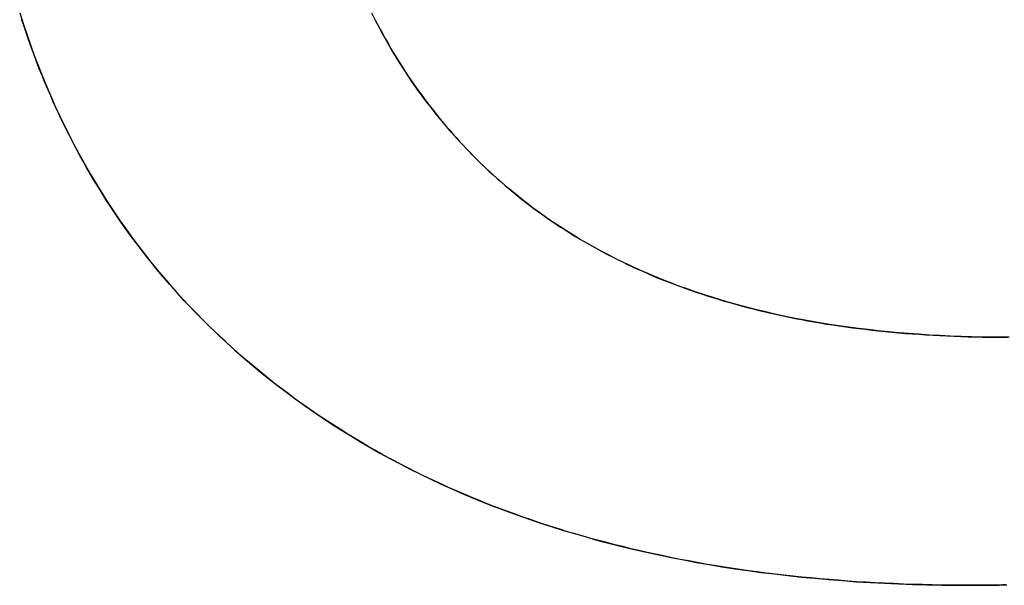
# Model space of a CAD drawing. Extents: x -4.4 to 4.4, y -6.1 to 5.8.
# Tile 58 of 157: x -1.9646 to -1.9034, y 3.4219 to 3.4571. Entities that reach past the tile are written whole.
import ezdxf

# ---------------------------------------------------------------- set-up
doc = ezdxf.new("R2010")
doc.units = 0
doc.layers.get('0').update_dxf_attribs({"linetype": 'CONTINUOUS'})

# ---------------------------------------------------------------- blocks, each defined once
blk = doc.blocks.new('*U1')
blk.add_line((-1.905428, 3.421946, 5.3045), (-1.905428, 3.421946, 5.304))
blk.add_line((-1.905428, 3.421946, 5.3045), (-1.905428, 3.421946, 5.304))
for points in [[(-1.94249, 3.45711, 5.3045), (-1.94234, 3.45681, 5.3045), (-1.94218, 3.45652, 5.3045), (-1.94202, 3.45622, 5.3045), (-1.94186, 3.45593, 5.3045), (-1.94169, 3.45564, 5.3045), (-1.94153, 3.45535, 5.3045), (-1.94136, 3.45507, 5.3045), (-1.94119, 3.45479, 5.3045), (-1.94101, 3.4545, 5.3045), (-1.94083, 3.45423, 5.3045), (-1.94066, 3.45395, 5.3045), (-1.94047, 3.45367, 5.3045), (-1.94029, 3.4534, 5.3045), (-1.9401, 3.45313, 5.3045), (-1.93992, 3.45286, 5.3045), (-1.93972, 3.45259, 5.3045), (-1.93953, 3.45233, 5.3045), (-1.93933, 3.45206, 5.3045), (-1.93914, 3.4518, 5.3045), (-1.93893, 3.45154, 5.3045), (-1.93873, 3.45129, 5.3045), (-1.93853, 3.45103, 5.3045), (-1.93832, 3.45078, 5.3045), (-1.93811, 3.45053, 5.3045), (-1.93789, 3.45028, 5.3045), (-1.93768, 3.45003, 5.3045), (-1.93746, 3.44979, 5.3045), (-1.93724, 3.44954, 5.3045), (-1.93702, 3.4493, 5.3045), (-1.93679, 3.44907, 5.3045), (-1.93656, 3.44883, 5.3045), (-1.93633, 3.44859, 5.3045), (-1.9361, 3.44836, 5.3045), (-1.93587, 3.44813, 5.3045), (-1.93563, 3.4479, 5.3045), (-1.93539, 3.44768, 5.3045), (-1.93515, 3.44746, 5.3045), (-1.9349, 3.44723, 5.3045), (-1.93466, 3.44702, 5.3045), (-1.93441, 3.4468, 5.3045), (-1.93416, 3.44659, 5.3045), (-1.9339, 3.44638, 5.3045), (-1.93365, 3.44617, 5.3045), (-1.93339, 3.44596, 5.3045), (-1.93313, 3.44576, 5.3045), (-1.93286, 3.44556, 5.3045), (-1.9326, 3.44536, 5.3045), (-1.93233, 3.44516, 5.3045), (-1.93206, 3.44497, 5.3045), (-1.93179, 3.44478, 5.3045), (-1.93151, 3.44459, 5.3045), (-1.93124, 3.4444, 5.3045), (-1.93096, 3.44422, 5.3045), (-1.93068, 3.44404, 5.3045), (-1.93039, 3.44386, 5.3045), (-1.93011, 3.44368, 5.3045), (-1.92982, 3.44351, 5.3045), (-1.92953, 3.44334, 5.3045), (-1.92923, 3.44317, 5.3045), (-1.92894, 3.443, 5.3045), (-1.92864, 3.44284, 5.3045), (-1.92834, 3.44267, 5.3045), (-1.92804, 3.44252, 5.3045), (-1.92773, 3.44236, 5.3045), (-1.92742, 3.4422, 5.3045), (-1.92711, 3.44205, 5.3045), (-1.9268, 3.4419, 5.3045), (-1.92649, 3.44175, 5.3045), (-1.92617, 3.44161, 5.3045), (-1.92585, 3.44147, 5.3045), (-1.92553, 3.44133, 5.3045), (-1.92521, 3.44119, 5.3045), (-1.92488, 3.44105, 5.3045), (-1.92455, 3.44092, 5.3045), (-1.92422, 3.44079, 5.3045), (-1.92389, 3.44066, 5.3045), (-1.92355, 3.44054, 5.3045), (-1.92322, 3.44041, 5.3045), (-1.92288, 3.44029, 5.3045), (-1.92253, 3.44018, 5.3045), (-1.92219, 3.44006, 5.3045), (-1.92184, 3.43995, 5.3045), (-1.92149, 3.43984, 5.3045), (-1.92114, 3.43973, 5.3045), (-1.92079, 3.43962, 5.3045), (-1.92043, 3.43952, 5.3045), (-1.92007, 3.43942, 5.3045), (-1.91971, 3.43932, 5.3045), (-1.91935, 3.43922, 5.3045), (-1.91898, 3.43913, 5.3045), (-1.91861, 3.43904, 5.3045), (-1.91824, 3.43895, 5.3045), (-1.91787, 3.43886, 5.3045), (-1.9175, 3.43878, 5.3045), (-1.91712, 3.4387, 5.3045), (-1.91674, 3.43862, 5.3045), (-1.91636, 3.43854, 5.3045), (-1.91597, 3.43847, 5.3045), (-1.91559, 3.43839, 5.3045), (-1.9152, 3.43832, 5.3045), (-1.91481, 3.43826, 5.3045), (-1.91441, 3.43819, 5.3045), (-1.91402, 3.43813, 5.3045), (-1.91362, 3.43807, 5.3045), (-1.91322, 3.43801, 5.3045), (-1.91281, 3.43796, 5.3045), (-1.91241, 3.43791, 5.3045), (-1.912, 3.43786, 5.3045), (-1.91159, 3.43781, 5.3045), (-1.91118, 3.43776, 5.3045), (-1.91076, 3.43772, 5.3045), (-1.91035, 3.43768, 5.3045), (-1.90993, 3.43764, 5.3045), (-1.90951, 3.43761, 5.3045), (-1.90908, 3.43758, 5.3045), (-1.90865, 3.43755, 5.3045), (-1.90823, 3.43752, 5.3045), (-1.90779, 3.43749, 5.3045), (-1.90736, 3.43747, 5.3045), (-1.90693, 3.43745, 5.3045), (-1.90649, 3.43743, 5.3045), (-1.90605, 3.43741, 5.3045), (-1.9056, 3.4374, 5.3045), (-1.90516, 3.43739, 5.3045), (-1.90471, 3.43738, 5.3045), (-1.90426, 3.43737, 5.3045), (-1.90381, 3.43737, 5.3045), (-1.90336, 3.43737, 5.3045)], [(-1.90336, 3.43737, 5.304), (-1.90404, 3.43737, 5.304), (-1.90472, 3.43738, 5.304), (-1.90539, 3.43739, 5.304), (-1.90605, 3.43741, 5.304), (-1.90672, 3.43744, 5.304), (-1.90737, 3.43747, 5.304), (-1.90802, 3.4375, 5.304), (-1.90867, 3.43755, 5.304), (-1.90931, 3.43759, 5.304), (-1.90994, 3.43765, 5.304), (-1.91057, 3.4377, 5.304), (-1.9112, 3.43777, 5.304), (-1.91182, 3.43784, 5.304), (-1.91243, 3.43791, 5.304), (-1.91304, 3.43799, 5.304), (-1.91364, 3.43808, 5.304), (-1.91424, 3.43817, 5.304), (-1.91483, 3.43826, 5.304), (-1.91542, 3.43836, 5.304), (-1.916, 3.43847, 5.304), (-1.91658, 3.43858, 5.304), (-1.91715, 3.4387, 5.304), (-1.91772, 3.43883, 5.304), (-1.91828, 3.43896, 5.304), (-1.91883, 3.43909, 5.304), (-1.91939, 3.43923, 5.304), (-1.91993, 3.43938, 5.304), (-1.92047, 3.43953, 5.304), (-1.92101, 3.43969, 5.304), (-1.92153, 3.43985, 5.304), (-1.92206, 3.44002, 5.304), (-1.92258, 3.44019, 5.304), (-1.92309, 3.44037, 5.304), (-1.9236, 3.44055, 5.304), (-1.9241, 3.44074, 5.304), (-1.9246, 3.44094, 5.304), (-1.92509, 3.44114, 5.304), (-1.92558, 3.44135, 5.304), (-1.92606, 3.44156, 5.304), (-1.92654, 3.44178, 5.304), (-1.92701, 3.442, 5.304), (-1.92748, 3.44223, 5.304), (-1.92794, 3.44246, 5.304), (-1.92839, 3.4427, 5.304), (-1.92884, 3.44295, 5.304), (-1.92929, 3.4432, 5.304), (-1.92973, 3.44345, 5.304), (-1.93016, 3.44372, 5.304), (-1.93059, 3.44398, 5.304), (-1.93101, 3.44426, 5.304), (-1.93143, 3.44453, 5.304), (-1.93185, 3.44482, 5.304), (-1.93225, 3.44511, 5.304), (-1.93266, 3.4454, 5.304), (-1.93305, 3.4457, 5.304), (-1.93345, 3.44601, 5.304), (-1.93383, 3.44632, 5.304), (-1.93421, 3.44664, 5.304), (-1.93459, 3.44696, 5.304), (-1.93496, 3.44729, 5.304), (-1.93533, 3.44762, 5.304), (-1.93569, 3.44796, 5.304), (-1.93604, 3.4483, 5.304), (-1.93639, 3.44865, 5.304), (-1.93674, 3.44901, 5.304), (-1.93707, 3.44937, 5.304), (-1.93741, 3.44973, 5.304), (-1.93774, 3.4501, 5.304), (-1.93806, 3.45047, 5.304), (-1.93837, 3.45085, 5.304), (-1.93869, 3.45123, 5.304), (-1.93899, 3.45162, 5.304), (-1.93929, 3.45201, 5.304), (-1.93959, 3.4524, 5.304), (-1.93988, 3.4528, 5.304), (-1.94016, 3.45321, 5.304), (-1.94044, 3.45362, 5.304), (-1.94071, 3.45403, 5.304), (-1.94098, 3.45445, 5.304), (-1.94124, 3.45488, 5.304), (-1.9415, 3.4553, 5.304), (-1.94175, 3.45574, 5.304), (-1.94199, 3.45617, 5.304), (-1.94223, 3.45661, 5.304), (-1.94247, 3.45706, 5.304), (-1.94269, 3.45751, 5.304)], [(-1.90336, 3.43737, 5.304), (-1.90404, 3.43737, 5.304), (-1.90472, 3.43738, 5.304), (-1.90539, 3.43739, 5.304), (-1.90605, 3.43741, 5.304), (-1.90672, 3.43744, 5.304), (-1.90737, 3.43747, 5.304), (-1.90802, 3.4375, 5.304), (-1.90867, 3.43755, 5.304), (-1.90931, 3.43759, 5.304), (-1.90994, 3.43765, 5.304), (-1.91057, 3.4377, 5.304), (-1.9112, 3.43777, 5.304), (-1.91182, 3.43784, 5.304), (-1.91243, 3.43791, 5.304), (-1.91304, 3.43799, 5.304), (-1.91364, 3.43808, 5.304), (-1.91424, 3.43817, 5.304), (-1.91483, 3.43826, 5.304), (-1.91542, 3.43836, 5.304), (-1.916, 3.43847, 5.304), (-1.91658, 3.43858, 5.304), (-1.91715, 3.4387, 5.304), (-1.91772, 3.43883, 5.304), (-1.91828, 3.43896, 5.304), (-1.91883, 3.43909, 5.304), (-1.91939, 3.43923, 5.304), (-1.91993, 3.43938, 5.304), (-1.92047, 3.43953, 5.304), (-1.92101, 3.43969, 5.304), (-1.92153, 3.43985, 5.304), (-1.92206, 3.44002, 5.304), (-1.92258, 3.44019, 5.304), (-1.92309, 3.44037, 5.304), (-1.9236, 3.44055, 5.304), (-1.9241, 3.44074, 5.304), (-1.9246, 3.44094, 5.304), (-1.92509, 3.44114, 5.304), (-1.92558, 3.44135, 5.304), (-1.92606, 3.44156, 5.304), (-1.92654, 3.44178, 5.304), (-1.92701, 3.442, 5.304), (-1.92748, 3.44223, 5.304), (-1.92794, 3.44246, 5.304), (-1.92839, 3.4427, 5.304), (-1.92884, 3.44295, 5.304), (-1.92929, 3.4432, 5.304), (-1.92973, 3.44345, 5.304), (-1.93016, 3.44372, 5.304), (-1.93059, 3.44398, 5.304), (-1.93101, 3.44426, 5.304), (-1.93143, 3.44453, 5.304), (-1.93185, 3.44482, 5.304), (-1.93225, 3.44511, 5.304), (-1.93266, 3.4454, 5.304), (-1.93305, 3.4457, 5.304), (-1.93345, 3.44601, 5.304), (-1.93383, 3.44632, 5.304), (-1.93421, 3.44664, 5.304), (-1.93459, 3.44696, 5.304), (-1.93496, 3.44729, 5.304), (-1.93533, 3.44762, 5.304), (-1.93569, 3.44796, 5.304), (-1.93604, 3.4483, 5.304), (-1.93639, 3.44865, 5.304), (-1.93674, 3.44901, 5.304), (-1.93707, 3.44937, 5.304), (-1.93741, 3.44973, 5.304), (-1.93774, 3.4501, 5.304), (-1.93806, 3.45047, 5.304), (-1.93837, 3.45085, 5.304), (-1.93869, 3.45123, 5.304), (-1.93899, 3.45162, 5.304), (-1.93929, 3.45201, 5.304), (-1.93959, 3.4524, 5.304), (-1.93988, 3.4528, 5.304), (-1.94016, 3.45321, 5.304), (-1.94044, 3.45362, 5.304), (-1.94071, 3.45403, 5.304), (-1.94098, 3.45445, 5.304), (-1.94124, 3.45488, 5.304), (-1.9415, 3.4553, 5.304), (-1.94175, 3.45574, 5.304), (-1.94199, 3.45617, 5.304), (-1.94223, 3.45661, 5.304), (-1.94247, 3.45706, 5.304), (-1.94269, 3.45751, 5.304)], [(-1.94249, 3.45711, 5.3045), (-1.94234, 3.45681, 5.3045), (-1.94218, 3.45652, 5.3045), (-1.94202, 3.45622, 5.3045), (-1.94186, 3.45593, 5.3045), (-1.94169, 3.45564, 5.3045), (-1.94153, 3.45535, 5.3045), (-1.94136, 3.45507, 5.3045), (-1.94119, 3.45479, 5.3045), (-1.94101, 3.4545, 5.3045), (-1.94083, 3.45423, 5.3045), (-1.94066, 3.45395, 5.3045), (-1.94047, 3.45367, 5.3045), (-1.94029, 3.4534, 5.3045), (-1.9401, 3.45313, 5.3045), (-1.93992, 3.45286, 5.3045), (-1.93972, 3.45259, 5.3045), (-1.93953, 3.45233, 5.3045), (-1.93933, 3.45206, 5.3045), (-1.93914, 3.4518, 5.3045), (-1.93893, 3.45154, 5.3045), (-1.93873, 3.45129, 5.3045), (-1.93853, 3.45103, 5.3045), (-1.93832, 3.45078, 5.3045), (-1.93811, 3.45053, 5.3045), (-1.93789, 3.45028, 5.3045), (-1.93768, 3.45003, 5.3045), (-1.93746, 3.44979, 5.3045), (-1.93724, 3.44954, 5.3045), (-1.93702, 3.4493, 5.3045), (-1.93679, 3.44907, 5.3045), (-1.93656, 3.44883, 5.3045), (-1.93633, 3.44859, 5.3045), (-1.9361, 3.44836, 5.3045), (-1.93587, 3.44813, 5.3045), (-1.93563, 3.4479, 5.3045), (-1.93539, 3.44768, 5.3045), (-1.93515, 3.44746, 5.3045), (-1.9349, 3.44723, 5.3045), (-1.93466, 3.44702, 5.3045), (-1.93441, 3.4468, 5.3045), (-1.93416, 3.44659, 5.3045), (-1.9339, 3.44638, 5.3045), (-1.93365, 3.44617, 5.3045), (-1.93339, 3.44596, 5.3045), (-1.93313, 3.44576, 5.3045), (-1.93286, 3.44556, 5.3045), (-1.9326, 3.44536, 5.3045), (-1.93233, 3.44516, 5.3045), (-1.93206, 3.44497, 5.3045), (-1.93179, 3.44478, 5.3045), (-1.93151, 3.44459, 5.3045), (-1.93124, 3.4444, 5.3045), (-1.93096, 3.44422, 5.3045), (-1.93068, 3.44404, 5.3045), (-1.93039, 3.44386, 5.3045), (-1.93011, 3.44368, 5.3045), (-1.92982, 3.44351, 5.3045), (-1.92953, 3.44334, 5.3045), (-1.92923, 3.44317, 5.3045), (-1.92894, 3.443, 5.3045), (-1.92864, 3.44284, 5.3045), (-1.92834, 3.44267, 5.3045), (-1.92804, 3.44252, 5.3045), (-1.92773, 3.44236, 5.3045), (-1.92742, 3.4422, 5.3045), (-1.92711, 3.44205, 5.3045), (-1.9268, 3.4419, 5.3045), (-1.92649, 3.44175, 5.3045), (-1.92617, 3.44161, 5.3045), (-1.92585, 3.44147, 5.3045), (-1.92553, 3.44133, 5.3045), (-1.92521, 3.44119, 5.3045), (-1.92488, 3.44105, 5.3045), (-1.92455, 3.44092, 5.3045), (-1.92422, 3.44079, 5.3045), (-1.92389, 3.44066, 5.3045), (-1.92355, 3.44054, 5.3045), (-1.92322, 3.44041, 5.3045), (-1.92288, 3.44029, 5.3045), (-1.92253, 3.44018, 5.3045), (-1.92219, 3.44006, 5.3045), (-1.92184, 3.43995, 5.3045), (-1.92149, 3.43984, 5.3045), (-1.92114, 3.43973, 5.3045), (-1.92079, 3.43962, 5.3045), (-1.92043, 3.43952, 5.3045), (-1.92007, 3.43942, 5.3045), (-1.91971, 3.43932, 5.3045), (-1.91935, 3.43922, 5.3045), (-1.91898, 3.43913, 5.3045), (-1.91861, 3.43904, 5.3045), (-1.91824, 3.43895, 5.3045), (-1.91787, 3.43886, 5.3045), (-1.9175, 3.43878, 5.3045), (-1.91712, 3.4387, 5.3045), (-1.91674, 3.43862, 5.3045), (-1.91636, 3.43854, 5.3045), (-1.91597, 3.43847, 5.3045), (-1.91559, 3.43839, 5.3045), (-1.9152, 3.43832, 5.3045), (-1.91481, 3.43826, 5.3045), (-1.91441, 3.43819, 5.3045), (-1.91402, 3.43813, 5.3045), (-1.91362, 3.43807, 5.3045), (-1.91322, 3.43801, 5.3045), (-1.91281, 3.43796, 5.3045), (-1.91241, 3.43791, 5.3045), (-1.912, 3.43786, 5.3045), (-1.91159, 3.43781, 5.3045), (-1.91118, 3.43776, 5.3045), (-1.91076, 3.43772, 5.3045), (-1.91035, 3.43768, 5.3045), (-1.90993, 3.43764, 5.3045), (-1.90951, 3.43761, 5.3045), (-1.90908, 3.43758, 5.3045), (-1.90865, 3.43755, 5.3045), (-1.90823, 3.43752, 5.3045), (-1.90779, 3.43749, 5.3045), (-1.90736, 3.43747, 5.3045), (-1.90693, 3.43745, 5.3045), (-1.90649, 3.43743, 5.3045), (-1.90605, 3.43741, 5.3045), (-1.9056, 3.4374, 5.3045), (-1.90516, 3.43739, 5.3045), (-1.90471, 3.43738, 5.3045), (-1.90426, 3.43737, 5.3045), (-1.90381, 3.43737, 5.3045), (-1.90336, 3.43737, 5.3045)], [(-1.90543, 3.42195, 5.3045), (-1.90604, 3.42195, 5.3045), (-1.90664, 3.42195, 5.3045), (-1.90724, 3.42196, 5.3045), (-1.90784, 3.42197, 5.3045), (-1.90844, 3.42199, 5.3045), (-1.90904, 3.422, 5.3045), (-1.90963, 3.42202, 5.3045), (-1.91022, 3.42205, 5.3045), (-1.9108, 3.42207, 5.3045), (-1.91139, 3.4221, 5.3045), (-1.91197, 3.42214, 5.3045), (-1.91255, 3.42217, 5.3045), (-1.91312, 3.42221, 5.3045), (-1.91369, 3.42226, 5.3045), (-1.91426, 3.4223, 5.3045), (-1.91483, 3.42235, 5.3045), (-1.91539, 3.4224, 5.3045), (-1.91595, 3.42246, 5.3045), (-1.91651, 3.42252, 5.3045), (-1.91707, 3.42258, 5.3045), (-1.91762, 3.42264, 5.3045), (-1.91817, 3.42271, 5.3045), (-1.91872, 3.42278, 5.3045), (-1.91926, 3.42285, 5.3045), (-1.9198, 3.42293, 5.3045), (-1.92034, 3.42301, 5.3045), (-1.92088, 3.4231, 5.3045), (-1.92141, 3.42318, 5.3045), (-1.92194, 3.42327, 5.3045), (-1.92247, 3.42337, 5.3045), (-1.92299, 3.42346, 5.3045), (-1.92352, 3.42356, 5.3045), (-1.92403, 3.42366, 5.3045), (-1.92455, 3.42377, 5.3045), (-1.92506, 3.42388, 5.3045), (-1.92558, 3.42399, 5.3045), (-1.92608, 3.42411, 5.3045), (-1.92659, 3.42422, 5.3045), (-1.92709, 3.42435, 5.3045), (-1.92759, 3.42447, 5.3045), (-1.92809, 3.4246, 5.3045), (-1.92858, 3.42473, 5.3045), (-1.92907, 3.42486, 5.3045), (-1.92956, 3.425, 5.3045), (-1.93005, 3.42514, 5.3045), (-1.93053, 3.42528, 5.3045), (-1.93101, 3.42543, 5.3045), (-1.93149, 3.42558, 5.3045), (-1.93196, 3.42573, 5.3045), (-1.93243, 3.42589, 5.3045), (-1.9329, 3.42605, 5.3045), (-1.93337, 3.42621, 5.3045), (-1.93383, 3.42638, 5.3045), (-1.93429, 3.42655, 5.3045), (-1.93475, 3.42672, 5.3045), (-1.93521, 3.42689, 5.3045), (-1.93566, 3.42707, 5.3045), (-1.93611, 3.42725, 5.3045), (-1.93655, 3.42744, 5.3045), (-1.937, 3.42763, 5.3045), (-1.93744, 3.42782, 5.3045), (-1.93788, 3.42801, 5.3045), (-1.93831, 3.42821, 5.3045), (-1.93875, 3.42841, 5.3045), (-1.93918, 3.42861, 5.3045), (-1.9396, 3.42882, 5.3045), (-1.94003, 3.42903, 5.3045), (-1.94045, 3.42924, 5.3045), (-1.94087, 3.42946, 5.3045), (-1.94128, 3.42968, 5.3045), (-1.9417, 3.4299, 5.3045), (-1.94211, 3.43012, 5.3045), (-1.94252, 3.43035, 5.3045), (-1.94292, 3.43058, 5.3045), (-1.94332, 3.43082, 5.3045), (-1.94372, 3.43106, 5.3045), (-1.94412, 3.4313, 5.3045), (-1.94451, 3.43154, 5.3045), (-1.9449, 3.43179, 5.3045), (-1.94529, 3.43204, 5.3045), (-1.94568, 3.4323, 5.3045), (-1.94606, 3.43255, 5.3045), (-1.94644, 3.43281, 5.3045), (-1.94682, 3.43308, 5.3045), (-1.94719, 3.43334, 5.3045), (-1.94756, 3.43361, 5.3045), (-1.94793, 3.43389, 5.3045), (-1.9483, 3.43416, 5.3045), (-1.94866, 3.43444, 5.3045), (-1.94902, 3.43472, 5.3045), (-1.94938, 3.43501, 5.3045), (-1.94973, 3.4353, 5.3045), (-1.95008, 3.43559, 5.3045), (-1.95043, 3.43589, 5.3045), (-1.95078, 3.43618, 5.3045), (-1.95112, 3.43648, 5.3045), (-1.95146, 3.43679, 5.3045), (-1.9518, 3.4371, 5.3045), (-1.95213, 3.4374, 5.3045), (-1.95246, 3.43772, 5.3045), (-1.95279, 3.43803, 5.3045), (-1.95311, 3.43835, 5.3045), (-1.95343, 3.43867, 5.3045), (-1.95374, 3.43899, 5.3045), (-1.95405, 3.43932, 5.3045), (-1.95436, 3.43964, 5.3045), (-1.95466, 3.43997, 5.3045), (-1.95496, 3.44031, 5.3045), (-1.95526, 3.44064, 5.3045), (-1.95555, 3.44098, 5.3045), (-1.95584, 3.44132, 5.3045), (-1.95613, 3.44167, 5.3045), (-1.95641, 3.44201, 5.3045), (-1.95669, 3.44236, 5.3045), (-1.95696, 3.44271, 5.3045), (-1.95724, 3.44307, 5.3045), (-1.9575, 3.44342, 5.3045), (-1.95777, 3.44378, 5.3045), (-1.95803, 3.44415, 5.3045), (-1.95829, 3.44451, 5.3045), (-1.95854, 3.44488, 5.3045), (-1.95879, 3.44525, 5.3045), (-1.95904, 3.44562, 5.3045), (-1.95928, 3.446, 5.3045), (-1.95952, 3.44638, 5.3045), (-1.95975, 3.44676, 5.3045), (-1.95999, 3.44714, 5.3045), (-1.96021, 3.44753, 5.3045), (-1.96044, 3.44792, 5.3045), (-1.96066, 3.44831, 5.3045), (-1.96088, 3.4487, 5.3045), (-1.96109, 3.4491, 5.3045), (-1.9613, 3.4495, 5.3045), (-1.96151, 3.4499, 5.3045), (-1.96171, 3.4503, 5.3045), (-1.96191, 3.45071, 5.3045), (-1.96211, 3.45112, 5.3045), (-1.9623, 3.45153, 5.3045), (-1.96249, 3.45195, 5.3045), (-1.96267, 3.45237, 5.3045), (-1.96286, 3.45279, 5.3045), (-1.96303, 3.45321, 5.3045), (-1.96321, 3.45364, 5.3045), (-1.96338, 3.45406, 5.3045), (-1.96355, 3.4545, 5.3045), (-1.96371, 3.45493, 5.3045), (-1.96387, 3.45537, 5.3045), (-1.96403, 3.45581, 5.3045), (-1.96418, 3.45625, 5.3045), (-1.96433, 3.45669, 5.3045), (-1.96448, 3.45714, 5.3045)], [(-1.9646, 3.45754, 5.304), (-1.96439, 3.45687, 5.304), (-1.96416, 3.4562, 5.304), (-1.96393, 3.45554, 5.304), (-1.96369, 3.45488, 5.304), (-1.96344, 3.45423, 5.304), (-1.96319, 3.45358, 5.304), (-1.96292, 3.45294, 5.304), (-1.96265, 3.45231, 5.304), (-1.96237, 3.45168, 5.304), (-1.96208, 3.45106, 5.304), (-1.96178, 3.45045, 5.304), (-1.96148, 3.44984, 5.304), (-1.96117, 3.44924, 5.304), (-1.96084, 3.44864, 5.304), (-1.96051, 3.44805, 5.304), (-1.96018, 3.44746, 5.304), (-1.95983, 3.44688, 5.304), (-1.95948, 3.44631, 5.304), (-1.95912, 3.44574, 5.304), (-1.95875, 3.44518, 5.304), (-1.95837, 3.44463, 5.304), (-1.95798, 3.44408, 5.304), (-1.95759, 3.44353, 5.304), (-1.95718, 3.443, 5.304), (-1.95677, 3.44247, 5.304), (-1.95635, 3.44194, 5.304), (-1.95593, 3.44142, 5.304), (-1.95549, 3.44091, 5.304), (-1.95505, 3.4404, 5.304), (-1.9546, 3.4399, 5.304), (-1.95414, 3.43941, 5.304), (-1.95367, 3.43892, 5.304), (-1.95319, 3.43843, 5.304), (-1.95271, 3.43796, 5.304), (-1.95222, 3.43749, 5.304), (-1.95172, 3.43702, 5.304), (-1.95121, 3.43656, 5.304), (-1.95069, 3.43611, 5.304), (-1.95017, 3.43566, 5.304), (-1.94964, 3.43522, 5.304), (-1.9491, 3.43479, 5.304), (-1.94856, 3.43437, 5.304), (-1.94801, 3.43395, 5.304), (-1.94746, 3.43354, 5.304), (-1.9469, 3.43314, 5.304), (-1.94633, 3.43274, 5.304), (-1.94576, 3.43235, 5.304), (-1.94518, 3.43197, 5.304), (-1.94459, 3.43159, 5.304), (-1.944, 3.43123, 5.304), (-1.9434, 3.43087, 5.304), (-1.9428, 3.43051, 5.304), (-1.94219, 3.43017, 5.304), (-1.94157, 3.42983, 5.304), (-1.94094, 3.4295, 5.304), (-1.94031, 3.42917, 5.304), (-1.93968, 3.42885, 5.304), (-1.93903, 3.42854, 5.304), (-1.93839, 3.42824, 5.304), (-1.93773, 3.42794, 5.304), (-1.93707, 3.42766, 5.304), (-1.9364, 3.42737, 5.304), (-1.93573, 3.4271, 5.304), (-1.93505, 3.42683, 5.304), (-1.93436, 3.42657, 5.304), (-1.93367, 3.42632, 5.304), (-1.93297, 3.42607, 5.304), (-1.93226, 3.42583, 5.304), (-1.93155, 3.4256, 5.304), (-1.93083, 3.42538, 5.304), (-1.9301, 3.42516, 5.304), (-1.92937, 3.42495, 5.304), (-1.92864, 3.42474, 5.304), (-1.92789, 3.42455, 5.304), (-1.92714, 3.42436, 5.304), (-1.92639, 3.42418, 5.304), (-1.92562, 3.424, 5.304), (-1.92485, 3.42383, 5.304), (-1.92408, 3.42367, 5.304), (-1.9233, 3.42352, 5.304), (-1.92251, 3.42337, 5.304), (-1.92172, 3.42323, 5.304), (-1.92092, 3.4231, 5.304), (-1.92011, 3.42298, 5.304), (-1.9193, 3.42286, 5.304), (-1.91848, 3.42275, 5.304), (-1.91765, 3.42265, 5.304), (-1.91682, 3.42255, 5.304), (-1.91598, 3.42246, 5.304), (-1.91514, 3.42238, 5.304), (-1.91428, 3.4223, 5.304), (-1.91343, 3.42224, 5.304), (-1.91256, 3.42217, 5.304), (-1.91169, 3.42212, 5.304), (-1.91082, 3.42207, 5.304), (-1.90993, 3.42204, 5.304), (-1.90905, 3.422, 5.304), (-1.90815, 3.42198, 5.304), (-1.90725, 3.42196, 5.304), (-1.90634, 3.42195, 5.304), (-1.90543, 3.42195, 5.304)], [(-1.9646, 3.45754, 5.304), (-1.96439, 3.45687, 5.304), (-1.96416, 3.4562, 5.304), (-1.96393, 3.45554, 5.304), (-1.96369, 3.45488, 5.304), (-1.96344, 3.45423, 5.304), (-1.96319, 3.45358, 5.304), (-1.96292, 3.45294, 5.304), (-1.96265, 3.45231, 5.304), (-1.96237, 3.45168, 5.304), (-1.96208, 3.45106, 5.304), (-1.96178, 3.45045, 5.304), (-1.96148, 3.44984, 5.304), (-1.96117, 3.44924, 5.304), (-1.96084, 3.44864, 5.304), (-1.96051, 3.44805, 5.304), (-1.96018, 3.44746, 5.304), (-1.95983, 3.44688, 5.304), (-1.95948, 3.44631, 5.304), (-1.95912, 3.44574, 5.304), (-1.95875, 3.44518, 5.304), (-1.95837, 3.44463, 5.304), (-1.95798, 3.44408, 5.304), (-1.95759, 3.44353, 5.304), (-1.95718, 3.443, 5.304), (-1.95677, 3.44247, 5.304), (-1.95635, 3.44194, 5.304), (-1.95593, 3.44142, 5.304), (-1.95549, 3.44091, 5.304), (-1.95505, 3.4404, 5.304), (-1.9546, 3.4399, 5.304), (-1.95414, 3.43941, 5.304), (-1.95367, 3.43892, 5.304), (-1.95319, 3.43843, 5.304), (-1.95271, 3.43796, 5.304), (-1.95222, 3.43749, 5.304), (-1.95172, 3.43702, 5.304), (-1.95121, 3.43656, 5.304), (-1.95069, 3.43611, 5.304), (-1.95017, 3.43566, 5.304), (-1.94964, 3.43522, 5.304), (-1.9491, 3.43479, 5.304), (-1.94856, 3.43437, 5.304), (-1.94801, 3.43395, 5.304), (-1.94746, 3.43354, 5.304), (-1.9469, 3.43314, 5.304), (-1.94633, 3.43274, 5.304), (-1.94576, 3.43235, 5.304), (-1.94518, 3.43197, 5.304), (-1.94459, 3.43159, 5.304), (-1.944, 3.43123, 5.304), (-1.9434, 3.43087, 5.304), (-1.9428, 3.43051, 5.304), (-1.94219, 3.43017, 5.304), (-1.94157, 3.42983, 5.304), (-1.94094, 3.4295, 5.304), (-1.94031, 3.42917, 5.304), (-1.93968, 3.42885, 5.304), (-1.93903, 3.42854, 5.304), (-1.93839, 3.42824, 5.304), (-1.93773, 3.42794, 5.304), (-1.93707, 3.42766, 5.304), (-1.9364, 3.42737, 5.304), (-1.93573, 3.4271, 5.304), (-1.93505, 3.42683, 5.304), (-1.93436, 3.42657, 5.304), (-1.93367, 3.42632, 5.304), (-1.93297, 3.42607, 5.304), (-1.93226, 3.42583, 5.304), (-1.93155, 3.4256, 5.304), (-1.93083, 3.42538, 5.304), (-1.9301, 3.42516, 5.304), (-1.92937, 3.42495, 5.304), (-1.92864, 3.42474, 5.304), (-1.92789, 3.42455, 5.304), (-1.92714, 3.42436, 5.304), (-1.92639, 3.42418, 5.304), (-1.92562, 3.424, 5.304), (-1.92485, 3.42383, 5.304), (-1.92408, 3.42367, 5.304), (-1.9233, 3.42352, 5.304), (-1.92251, 3.42337, 5.304), (-1.92172, 3.42323, 5.304), (-1.92092, 3.4231, 5.304), (-1.92011, 3.42298, 5.304), (-1.9193, 3.42286, 5.304), (-1.91848, 3.42275, 5.304), (-1.91765, 3.42265, 5.304), (-1.91682, 3.42255, 5.304), (-1.91598, 3.42246, 5.304), (-1.91514, 3.42238, 5.304), (-1.91428, 3.4223, 5.304), (-1.91343, 3.42224, 5.304), (-1.91256, 3.42217, 5.304), (-1.91169, 3.42212, 5.304), (-1.91082, 3.42207, 5.304), (-1.90993, 3.42204, 5.304), (-1.90905, 3.422, 5.304), (-1.90815, 3.42198, 5.304), (-1.90725, 3.42196, 5.304), (-1.90634, 3.42195, 5.304), (-1.90543, 3.42195, 5.304)], [(-1.90543, 3.42195, 5.3045), (-1.90604, 3.42195, 5.3045), (-1.90664, 3.42195, 5.3045), (-1.90724, 3.42196, 5.3045), (-1.90784, 3.42197, 5.3045), (-1.90844, 3.42199, 5.3045), (-1.90904, 3.422, 5.3045), (-1.90963, 3.42202, 5.3045), (-1.91022, 3.42205, 5.3045), (-1.9108, 3.42207, 5.3045), (-1.91139, 3.4221, 5.3045), (-1.91197, 3.42214, 5.3045), (-1.91255, 3.42217, 5.3045), (-1.91312, 3.42221, 5.3045), (-1.91369, 3.42226, 5.3045), (-1.91426, 3.4223, 5.3045), (-1.91483, 3.42235, 5.3045), (-1.91539, 3.4224, 5.3045), (-1.91595, 3.42246, 5.3045), (-1.91651, 3.42252, 5.3045), (-1.91707, 3.42258, 5.3045), (-1.91762, 3.42264, 5.3045), (-1.91817, 3.42271, 5.3045), (-1.91872, 3.42278, 5.3045), (-1.91926, 3.42285, 5.3045), (-1.9198, 3.42293, 5.3045), (-1.92034, 3.42301, 5.3045), (-1.92088, 3.4231, 5.3045), (-1.92141, 3.42318, 5.3045), (-1.92194, 3.42327, 5.3045), (-1.92247, 3.42337, 5.3045), (-1.92299, 3.42346, 5.3045), (-1.92352, 3.42356, 5.3045), (-1.92403, 3.42366, 5.3045), (-1.92455, 3.42377, 5.3045), (-1.92506, 3.42388, 5.3045), (-1.92558, 3.42399, 5.3045), (-1.92608, 3.42411, 5.3045), (-1.92659, 3.42422, 5.3045), (-1.92709, 3.42435, 5.3045), (-1.92759, 3.42447, 5.3045), (-1.92809, 3.4246, 5.3045), (-1.92858, 3.42473, 5.3045), (-1.92907, 3.42486, 5.3045), (-1.92956, 3.425, 5.3045), (-1.93005, 3.42514, 5.3045), (-1.93053, 3.42528, 5.3045), (-1.93101, 3.42543, 5.3045), (-1.93149, 3.42558, 5.3045), (-1.93196, 3.42573, 5.3045), (-1.93243, 3.42589, 5.3045), (-1.9329, 3.42605, 5.3045), (-1.93337, 3.42621, 5.3045), (-1.93383, 3.42638, 5.3045), (-1.93429, 3.42655, 5.3045), (-1.93475, 3.42672, 5.3045), (-1.93521, 3.42689, 5.3045), (-1.93566, 3.42707, 5.3045), (-1.93611, 3.42725, 5.3045), (-1.93655, 3.42744, 5.3045), (-1.937, 3.42763, 5.3045), (-1.93744, 3.42782, 5.3045), (-1.93788, 3.42801, 5.3045), (-1.93831, 3.42821, 5.3045), (-1.93875, 3.42841, 5.3045), (-1.93918, 3.42861, 5.3045), (-1.9396, 3.42882, 5.3045), (-1.94003, 3.42903, 5.3045), (-1.94045, 3.42924, 5.3045), (-1.94087, 3.42946, 5.3045), (-1.94128, 3.42968, 5.3045), (-1.9417, 3.4299, 5.3045), (-1.94211, 3.43012, 5.3045), (-1.94252, 3.43035, 5.3045), (-1.94292, 3.43058, 5.3045), (-1.94332, 3.43082, 5.3045), (-1.94372, 3.43106, 5.3045), (-1.94412, 3.4313, 5.3045), (-1.94451, 3.43154, 5.3045), (-1.9449, 3.43179, 5.3045), (-1.94529, 3.43204, 5.3045), (-1.94568, 3.4323, 5.3045), (-1.94606, 3.43255, 5.3045), (-1.94644, 3.43281, 5.3045), (-1.94682, 3.43308, 5.3045), (-1.94719, 3.43334, 5.3045), (-1.94756, 3.43361, 5.3045), (-1.94793, 3.43389, 5.3045), (-1.9483, 3.43416, 5.3045), (-1.94866, 3.43444, 5.3045), (-1.94902, 3.43472, 5.3045), (-1.94938, 3.43501, 5.3045), (-1.94973, 3.4353, 5.3045), (-1.95008, 3.43559, 5.3045), (-1.95043, 3.43589, 5.3045), (-1.95078, 3.43618, 5.3045), (-1.95112, 3.43648, 5.3045), (-1.95146, 3.43679, 5.3045), (-1.9518, 3.4371, 5.3045), (-1.95213, 3.4374, 5.3045), (-1.95246, 3.43772, 5.3045), (-1.95279, 3.43803, 5.3045), (-1.95311, 3.43835, 5.3045), (-1.95343, 3.43867, 5.3045), (-1.95374, 3.43899, 5.3045), (-1.95405, 3.43932, 5.3045), (-1.95436, 3.43964, 5.3045), (-1.95466, 3.43997, 5.3045), (-1.95496, 3.44031, 5.3045), (-1.95526, 3.44064, 5.3045), (-1.95555, 3.44098, 5.3045), (-1.95584, 3.44132, 5.3045), (-1.95613, 3.44167, 5.3045), (-1.95641, 3.44201, 5.3045), (-1.95669, 3.44236, 5.3045), (-1.95696, 3.44271, 5.3045), (-1.95724, 3.44307, 5.3045), (-1.9575, 3.44342, 5.3045), (-1.95777, 3.44378, 5.3045), (-1.95803, 3.44415, 5.3045), (-1.95829, 3.44451, 5.3045), (-1.95854, 3.44488, 5.3045), (-1.95879, 3.44525, 5.3045), (-1.95904, 3.44562, 5.3045), (-1.95928, 3.446, 5.3045), (-1.95952, 3.44638, 5.3045), (-1.95975, 3.44676, 5.3045), (-1.95999, 3.44714, 5.3045), (-1.96021, 3.44753, 5.3045), (-1.96044, 3.44792, 5.3045), (-1.96066, 3.44831, 5.3045), (-1.96088, 3.4487, 5.3045), (-1.96109, 3.4491, 5.3045), (-1.9613, 3.4495, 5.3045), (-1.96151, 3.4499, 5.3045), (-1.96171, 3.4503, 5.3045), (-1.96191, 3.45071, 5.3045), (-1.96211, 3.45112, 5.3045), (-1.9623, 3.45153, 5.3045), (-1.96249, 3.45195, 5.3045), (-1.96267, 3.45237, 5.3045), (-1.96286, 3.45279, 5.3045), (-1.96303, 3.45321, 5.3045), (-1.96321, 3.45364, 5.3045), (-1.96338, 3.45406, 5.3045), (-1.96355, 3.4545, 5.3045), (-1.96371, 3.45493, 5.3045), (-1.96387, 3.45537, 5.3045), (-1.96403, 3.45581, 5.3045), (-1.96418, 3.45625, 5.3045), (-1.96433, 3.45669, 5.3045), (-1.96448, 3.45714, 5.3045)], [(-1.90336, 3.43737, 5.3045), (-1.90316, 3.43737, 5.3045)], [(-1.90306, 3.43737, 5.304), (-1.90336, 3.43737, 5.304)], [(-1.90306, 3.43737, 5.304), (-1.90336, 3.43737, 5.304)], [(-1.90336, 3.43737, 5.3045), (-1.90316, 3.43737, 5.3045)], [(-1.90328, 3.42197, 5.3045), (-1.90345, 3.42197, 5.3045), (-1.90361, 3.42196, 5.3045), (-1.90378, 3.42196, 5.3045), (-1.90394, 3.42196, 5.3045), (-1.9041, 3.42195, 5.3045), (-1.90427, 3.42195, 5.3045), (-1.90443, 3.42195, 5.3045), (-1.9046, 3.42195, 5.3045), (-1.90476, 3.42195, 5.3045), (-1.90493, 3.42195, 5.3045), (-1.9051, 3.42195, 5.3045), (-1.90526, 3.42195, 5.3045), (-1.90543, 3.42195, 5.3045)], [(-1.90543, 3.42195, 5.304), (-1.90518, 3.42195, 5.304), (-1.90493, 3.42195, 5.304), (-1.90468, 3.42195, 5.304), (-1.90443, 3.42195, 5.304), (-1.90418, 3.42195, 5.304), (-1.90394, 3.42196, 5.304), (-1.90369, 3.42196, 5.304), (-1.90344, 3.42197, 5.304), (-1.9032, 3.42197, 5.304)], [(-1.90543, 3.42195, 5.304), (-1.90518, 3.42195, 5.304), (-1.90493, 3.42195, 5.304), (-1.90468, 3.42195, 5.304), (-1.90443, 3.42195, 5.304), (-1.90418, 3.42195, 5.304), (-1.90394, 3.42196, 5.304), (-1.90369, 3.42196, 5.304), (-1.90344, 3.42197, 5.304), (-1.9032, 3.42197, 5.304)], [(-1.90328, 3.42197, 5.3045), (-1.90345, 3.42197, 5.3045), (-1.90361, 3.42196, 5.3045), (-1.90378, 3.42196, 5.3045), (-1.90394, 3.42196, 5.3045), (-1.9041, 3.42195, 5.3045), (-1.90427, 3.42195, 5.3045), (-1.90443, 3.42195, 5.3045), (-1.9046, 3.42195, 5.3045), (-1.90476, 3.42195, 5.3045), (-1.90493, 3.42195, 5.3045), (-1.9051, 3.42195, 5.3045), (-1.90526, 3.42195, 5.3045), (-1.90543, 3.42195, 5.3045)]]:
    blk.add_polyline3d(points)

msp = doc.modelspace()

# ---------------------------------------------------------------- block references
msp.add_blockref('*U1', (0, 0))

doc.saveas('drawing.dxf')
